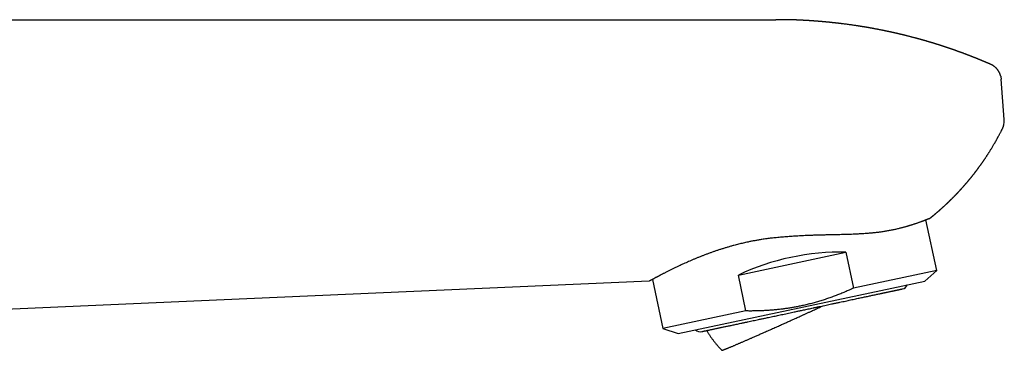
# Model space of a CAD drawing. Header units: millimetres. Extents: x 8 to 613, y 12 to 425.
# Tile 35 of 35: x 529 to 613, y 397 to 425. Entities that reach past the tile are written whole.
import ezdxf

# ---------------------------------------------------------------- set-up
doc = ezdxf.new("R2010")
doc.units = ezdxf.units.MM

msp = doc.modelspace()

# ---------------------------------------------------------------- linework, layer by layer
at = {"color": 7, "linetype": 'Continuous', "lineweight": 30}
for p, q in [((472.694, 425.483), (593.332, 425.483)), ((611.625, 421.689), (611.639, 421.683)), ((612.797, 416.992), (612.534, 420.423)), ((612.643, 416.207), (612.643, 416.207)), ((607.035, 404.132), (606.121, 408.43)), ((590.126, 403.724), (599.3, 405.674)), ((599.3, 405.674), (599.948, 402.626)), ((607.035, 404.132), (599.948, 402.626)), ((606.018, 403.217), (607.035, 404.132)), ((582.506, 403.207), (548.215, 401.71)), ((582.795, 403.365), (583.686, 399.17)), ((584.988, 398.747), (606.018, 403.217)), ((590.773, 400.676), (590.126, 403.724)), ((548.215, 401.71), (518.048, 400.393)), ((590.773, 400.676), (583.686, 399.17)), ((583.686, 399.17), (584.988, 398.747))]:
    msp.add_line(p, q, dxfattribs=at)
for centre, start, end in [((603.989, 403.143), 282, 336.31467), ((586.871, 399.505), 227.68533, 282)]:
    msp.add_arc(centre, 0.6, start, end, dxfattribs=at)
msp.add_ellipse((596.03, 398.501), major_axis=(11.674, 2.481), ratio=0.57735, start_param=1.16697, end_param=1.974622, dxfattribs=at)
for points, knots in [([(611.635, 421.687), (611.626, 421.69), (611.604, 421.7), (611.568, 421.716), (611.526, 421.734), (611.481, 421.753), (611.44, 421.771), (611.404, 421.786), (611.374, 421.799), (611.344, 421.812), (611.313, 421.825), (611.279, 421.839), (611.246, 421.854), (611.211, 421.869), (611.172, 421.885), (611.133, 421.901), (611.09, 421.919), (611.047, 421.937), (610.999, 421.957), (610.955, 421.976), (610.911, 421.994), (610.872, 422.01), (610.831, 422.027), (610.791, 422.043), (610.749, 422.061), (610.711, 422.076), (610.677, 422.09), (610.646, 422.103), (610.613, 422.116), (610.577, 422.13), (610.542, 422.144), (610.508, 422.158), (610.479, 422.17), (610.451, 422.181), (610.422, 422.193), (610.39, 422.205), (610.361, 422.217), (610.338, 422.226), (610.322, 422.233), (610.306, 422.239), (610.288, 422.246), (610.27, 422.253), (610.253, 422.26), (610.232, 422.268), (610.204, 422.279), (610.171, 422.292), (610.134, 422.307), (610.098, 422.321), (610.062, 422.335), (610.029, 422.348), (609.999, 422.359), (609.97, 422.371), (609.94, 422.382), (609.901, 422.397), (609.854, 422.416), (609.799, 422.437), (609.747, 422.457), (609.693, 422.477), (609.637, 422.499), (609.579, 422.52), (609.52, 422.543), (609.465, 422.563), (609.412, 422.583), (609.361, 422.602), (609.31, 422.621), (609.267, 422.637), (609.235, 422.649), (609.212, 422.657), (609.19, 422.665), (609.167, 422.674), (609.144, 422.683), (609.12, 422.691), (609.097, 422.7), (609.072, 422.709), (609.046, 422.718), (609.022, 422.727), (609.002, 422.734), (608.983, 422.741), (608.967, 422.747), (608.942, 422.756), (608.909, 422.768), (608.866, 422.783), (608.824, 422.798), (608.781, 422.814), (608.739, 422.829), (608.696, 422.844), (608.653, 422.859), (608.617, 422.872), (608.589, 422.882), (608.568, 422.889), (608.545, 422.897), (608.524, 422.905), (608.504, 422.912), (608.486, 422.918), (608.465, 422.925), (608.444, 422.932), (608.425, 422.939), (608.407, 422.946), (608.387, 422.952), (608.36, 422.962), (608.326, 422.974), (608.285, 422.988), (608.241, 423.003), (608.199, 423.017), (608.157, 423.031), (608.118, 423.045), (608.075, 423.059), (608.033, 423.074), (607.986, 423.089), (607.94, 423.105), (607.888, 423.122), (607.843, 423.137), (607.802, 423.151), (607.768, 423.162), (607.734, 423.173), (607.7, 423.185), (607.666, 423.196), (607.629, 423.208), (607.594, 423.219), (607.559, 423.231), (607.525, 423.242), (607.489, 423.254), (607.453, 423.265), (607.417, 423.277), (607.383, 423.288), (607.353, 423.297), (607.327, 423.306), (607.305, 423.313), (607.285, 423.319), (607.267, 423.325), (607.249, 423.33), (607.229, 423.337), (607.21, 423.343), (607.193, 423.348), (607.176, 423.354), (607.158, 423.359), (607.138, 423.366), (607.118, 423.372), (607.099, 423.378), (607.08, 423.384), (607.058, 423.391), (607.038, 423.397), (607.019, 423.403), (607, 423.409), (606.978, 423.416), (606.956, 423.423), (606.935, 423.429), (606.913, 423.436), (606.891, 423.443), (606.869, 423.449), (606.85, 423.455), (606.831, 423.461), (606.811, 423.467), (606.791, 423.473), (606.773, 423.479), (606.756, 423.484), (606.739, 423.489), (606.719, 423.495), (606.7, 423.501), (606.681, 423.507), (606.661, 423.513), (606.638, 423.52), (606.615, 423.527), (606.592, 423.534), (606.569, 423.541), (606.543, 423.549), (606.518, 423.556), (606.494, 423.563), (606.469, 423.571), (606.443, 423.579), (606.418, 423.586), (606.393, 423.593), (606.357, 423.604), (606.312, 423.617), (606.258, 423.633), (606.202, 423.649), (606.15, 423.665), (606.101, 423.679), (606.051, 423.693), (606.004, 423.707), (605.958, 423.72), (605.918, 423.731), (605.876, 423.743), (605.835, 423.755), (605.794, 423.766), (605.755, 423.777), (605.717, 423.788), (605.678, 423.799), (605.641, 423.809), (605.601, 423.82), (605.564, 423.831), (605.524, 423.842), (605.487, 423.852), (605.447, 423.863), (605.408, 423.873), (605.365, 423.885), (605.325, 423.896), (605.285, 423.906), (605.25, 423.916), (605.214, 423.926), (605.177, 423.935), (605.142, 423.945), (605.083, 423.96), (605.002, 423.982), (604.898, 424.009), (604.794, 424.036), (604.688, 424.063), (604.582, 424.09), (604.499, 424.111), (604.44, 424.125), (604.405, 424.134), (604.371, 424.142), (604.336, 424.151), (604.303, 424.159), (604.27, 424.167), (604.239, 424.175), (604.212, 424.181), (604.189, 424.187), (604.169, 424.192), (604.148, 424.197), (604.127, 424.202), (604.108, 424.207), (604.089, 424.211), (604.067, 424.216), (604.046, 424.221), (604.028, 424.226), (604.01, 424.23), (603.991, 424.234), (603.971, 424.239), (603.952, 424.244), (603.935, 424.248), (603.917, 424.252), (603.897, 424.257), (603.876, 424.262), (603.856, 424.266), (603.838, 424.271), (603.817, 424.276), (603.789, 424.282), (603.755, 424.29), (603.716, 424.299), (603.679, 424.308), (603.641, 424.316), (603.603, 424.325), (603.558, 424.336), (603.513, 424.346), (603.465, 424.357), (603.419, 424.367), (603.371, 424.378), (603.324, 424.388), (603.282, 424.398), (603.244, 424.406), (603.21, 424.414), (603.177, 424.421), (603.142, 424.429), (603.109, 424.436), (603.075, 424.443), (603.04, 424.451), (603.008, 424.458), (602.977, 424.464), (602.946, 424.471), (602.916, 424.477), (602.885, 424.484), (602.854, 424.491), (602.822, 424.497), (602.785, 424.505), (602.747, 424.513), (602.704, 424.522), (602.663, 424.531), (602.62, 424.54), (602.579, 424.548), (602.533, 424.557), (602.487, 424.567), (602.437, 424.577), (602.389, 424.587), (602.326, 424.599), (602.25, 424.615), (602.159, 424.632), (602.069, 424.65), (601.978, 424.668), (601.885, 424.685), (601.789, 424.703), (601.714, 424.717), (601.662, 424.727), (601.636, 424.732), (601.611, 424.736), (601.584, 424.741), (601.558, 424.746), (601.526, 424.752), (601.49, 424.758), (601.448, 424.766), (601.405, 424.774), (601.364, 424.781), (601.32, 424.789), (601.286, 424.795), (601.257, 424.8), (601.236, 424.804), (601.213, 424.808), (601.188, 424.812), (601.16, 424.817), (601.134, 424.821), (601.105, 424.826), (601.075, 424.831), (601.043, 424.837), (601.009, 424.843), (600.977, 424.848), (600.943, 424.854), (600.91, 424.859), (600.879, 424.864), (600.851, 424.869), (600.825, 424.873), (600.798, 424.878), (600.772, 424.882), (600.747, 424.886), (600.71, 424.892), (600.661, 424.9), (600.602, 424.91), (600.542, 424.919), (600.483, 424.929), (600.424, 424.938), (600.361, 424.948), (600.294, 424.958), (600.224, 424.969), (600.154, 424.979), (600.053, 424.994), (599.922, 425.014), (599.76, 425.037), (599.597, 425.059), (599.435, 425.081), (599.208, 425.111), (599.023, 425.134), (598.88, 425.152), (598.845, 425.156), (598.81, 425.16), (598.774, 425.164), (598.741, 425.168), (598.707, 425.172), (598.674, 425.176), (598.644, 425.18), (598.617, 425.183), (598.592, 425.186), (598.566, 425.189), (598.542, 425.191), (598.519, 425.194), (598.494, 425.197), (598.468, 425.2), (598.442, 425.203), (598.414, 425.206), (598.383, 425.209), (598.351, 425.213), (598.321, 425.216), (598.286, 425.22), (598.253, 425.223), (598.216, 425.227), (598.178, 425.231), (598.138, 425.235), (598.098, 425.24), (598.061, 425.244), (598.03, 425.247), (598.004, 425.249), (597.982, 425.252), (597.959, 425.254), (597.937, 425.256), (597.916, 425.258), (597.894, 425.261), (597.87, 425.263), (597.848, 425.265), (597.823, 425.268), (597.799, 425.27), (597.775, 425.272), (597.754, 425.274), (597.735, 425.276), (597.715, 425.278), (597.697, 425.28), (597.681, 425.281), (597.667, 425.283), (597.652, 425.284), (597.634, 425.286), (597.617, 425.288), (597.602, 425.289), (597.589, 425.29), (597.576, 425.291), (597.561, 425.293), (597.543, 425.295), (597.525, 425.296), (597.509, 425.298), (597.496, 425.299), (597.482, 425.3), (597.466, 425.302), (597.448, 425.303), (597.431, 425.305), (597.417, 425.306), (597.401, 425.308), (597.382, 425.309), (597.359, 425.311), (597.336, 425.313), (597.315, 425.315), (597.294, 425.317), (597.271, 425.319), (597.248, 425.321), (597.227, 425.323), (597.207, 425.325), (597.184, 425.327), (597.161, 425.329), (597.14, 425.33), (597.12, 425.332), (597.098, 425.334), (597.074, 425.336), (597.052, 425.338), (597.033, 425.34), (597.01, 425.341), (596.988, 425.343), (596.968, 425.345), (596.953, 425.346), (596.938, 425.347), (596.921, 425.349), (596.902, 425.35), (596.884, 425.352), (596.87, 425.353), (596.858, 425.354), (596.847, 425.355), (596.833, 425.356), (596.816, 425.357), (596.797, 425.359), (596.779, 425.36), (596.764, 425.361), (596.743, 425.363), (596.715, 425.365), (596.682, 425.367), (596.65, 425.37), (596.617, 425.372), (596.584, 425.375), (596.556, 425.377), (596.531, 425.379), (596.507, 425.38), (596.484, 425.382), (596.464, 425.383), (596.444, 425.385), (596.42, 425.386), (596.391, 425.388), (596.358, 425.391), (596.319, 425.393), (596.28, 425.396), (596.24, 425.399), (596.202, 425.401), (596.163, 425.404), (596.13, 425.406), (596.103, 425.408), (596.083, 425.409), (596.066, 425.41), (596.051, 425.411), (596.034, 425.412), (596.013, 425.413), (595.99, 425.415), (595.969, 425.416), (595.949, 425.417), (595.929, 425.418), (595.905, 425.42), (595.882, 425.421), (595.861, 425.422), (595.844, 425.423), (595.827, 425.424), (595.808, 425.425), (595.788, 425.427), (595.758, 425.428), (595.717, 425.43), (595.663, 425.433), (595.606, 425.436), (595.551, 425.439), (595.498, 425.442), (595.447, 425.444), (595.402, 425.446), (595.357, 425.448), (595.315, 425.45), (595.268, 425.452), (595.232, 425.454), (595.205, 425.455), (595.187, 425.456), (595.168, 425.457), (595.151, 425.457), (595.135, 425.458), (595.118, 425.459), (595.098, 425.459), (595.078, 425.46), (595.06, 425.461), (595.044, 425.461), (595.024, 425.462), (595.002, 425.463), (594.978, 425.464), (594.954, 425.465), (594.929, 425.465), (594.904, 425.466), (594.88, 425.467), (594.855, 425.468), (594.829, 425.469), (594.807, 425.469), (594.785, 425.47), (594.762, 425.471), (594.738, 425.471), (594.716, 425.472), (594.695, 425.473), (594.672, 425.473), (594.644, 425.474), (594.61, 425.475), (594.572, 425.476), (594.53, 425.477), (594.492, 425.477), (594.451, 425.478), (594.413, 425.479), (594.366, 425.48), (594.314, 425.481), (594.259, 425.482), (594.206, 425.482), (594.152, 425.483), (594.108, 425.483), (594.078, 425.484), (594.064, 425.484), (594.049, 425.484), (594.032, 425.484), (594.013, 425.484), (593.995, 425.484), (593.98, 425.484), (593.965, 425.484), (593.946, 425.484), (593.925, 425.485), (593.904, 425.485), (593.877, 425.485), (593.841, 425.485), (593.795, 425.485), (593.748, 425.485), (593.703, 425.485), (593.655, 425.484), (593.619, 425.484), (593.593, 425.484), (593.577, 425.484), (593.558, 425.484), (593.538, 425.484), (593.52, 425.484), (593.504, 425.483), (593.49, 425.483), (593.474, 425.483), (593.455, 425.483), (593.437, 425.483), (593.42, 425.483), (593.407, 425.482), (593.388, 425.482), (593.36, 425.482), (593.337, 425.481), (593.324, 425.481)], [0, 0, 0, 0, 0.0015229, 0.0038301, 0.0062329, 0.008785, 0.0115669, 0.0134112, 0.0150319, 0.0167796, 0.0185194, 0.0205502, 0.0225346, 0.0242664, 0.0266885, 0.0291382, 0.0310889, 0.034025, 0.0366249, 0.0393929, 0.0415965, 0.0441992, 0.0461582, 0.0486653, 0.0509574, 0.0535065, 0.0550842, 0.0568526, 0.0589285, 0.0607203, 0.0630498, 0.0648743, 0.0664955, 0.0680423, 0.0696679, 0.0715158, 0.0735305, 0.0746419, 0.0754901, 0.0763088, 0.0773454, 0.0785013, 0.0794754, 0.0802811, 0.0821511, 0.0841852, 0.0860181, 0.08838, 0.0904457, 0.0921396, 0.0939077, 0.0956214, 0.0971674, 0.0989312, 0.1023273, 0.1051695, 0.1083276, 0.1112763, 0.114398, 0.1178009, 0.1211493, 0.124484, 0.1271685, 0.1301386, 0.1332164, 0.1358663, 0.1373516, 0.1386889, 0.1397506, 0.1410548, 0.1425696, 0.1437953, 0.1450366, 0.1464695, 0.1480361, 0.149397, 0.1505547, 0.1515716, 0.1524725, 0.1533298, 0.1558258, 0.1580912, 0.1605993, 0.1629288, 0.1653689, 0.1677689, 0.1701384, 0.1726302, 0.1737708, 0.1749152, 0.1762455, 0.1775577, 0.1785778, 0.1795366, 0.1806945, 0.1820101, 0.1830459, 0.1839533, 0.1851078, 0.1864073, 0.1884258, 0.1909202, 0.1932765, 0.1958518, 0.1979256, 0.200367, 0.2024752, 0.2051626, 0.207429, 0.2103012, 0.2129041, 0.2161037, 0.2179131, 0.2198534, 0.2218177, 0.2235792, 0.2254854, 0.2275944, 0.22969, 0.231423, 0.233406, 0.2354732, 0.2374027, 0.2393713, 0.2414715, 0.2432123, 0.2443931, 0.245713, 0.2468533, 0.2477387, 0.2487064, 0.2499188, 0.2510544, 0.2519724, 0.2527893, 0.2538083, 0.2550049, 0.2561625, 0.2570772, 0.2581388, 0.2594533, 0.2606453, 0.2615765, 0.2625949, 0.2638669, 0.2651492, 0.2662938, 0.2674344, 0.268713, 0.2699919, 0.2710189, 0.2719464, 0.2731317, 0.2743273, 0.2753271, 0.2761396, 0.2770867, 0.2782514, 0.2793818, 0.2802934, 0.2813568, 0.2827508, 0.284155, 0.2852261, 0.2864707, 0.2880677, 0.2894783, 0.2906174, 0.292108, 0.2936414, 0.2949319, 0.2963127, 0.2978169, 0.3007935, 0.3038612, 0.3068073, 0.3099644, 0.3124592, 0.3150764, 0.3181471, 0.3202516, 0.3226558, 0.3248007, 0.3272413, 0.3294172, 0.331606, 0.3337223, 0.3357214, 0.3380248, 0.3399012, 0.3422822, 0.3441074, 0.3465014, 0.3483669, 0.3507469, 0.3528992, 0.3555245, 0.3574087, 0.3593536, 0.3614461, 0.3632726, 0.3653788, 0.367263, 0.3729717, 0.3786983, 0.3843848, 0.3900792, 0.396122, 0.4018804, 0.4037201, 0.4057243, 0.4075541, 0.409385, 0.4114755, 0.4129919, 0.4147771, 0.4165167, 0.4174266, 0.4184777, 0.4197767, 0.420968, 0.4219053, 0.422894, 0.4241369, 0.4253718, 0.4263492, 0.4271896, 0.4282428, 0.4294446, 0.4304753, 0.4313083, 0.4322403, 0.4333892, 0.4346608, 0.4356652, 0.4365927, 0.4377623, 0.4390707, 0.4411339, 0.4433547, 0.4454157, 0.4472078, 0.4494603, 0.4517163, 0.4545281, 0.4568649, 0.4595571, 0.4620226, 0.4645735, 0.4672184, 0.4690248, 0.4706932, 0.4728039, 0.4743877, 0.4763619, 0.4782588, 0.479872, 0.4819936, 0.4834623, 0.4850645, 0.4869624, 0.4883796, 0.4900995, 0.4920317, 0.4936168, 0.4961186, 0.4981736, 0.5006407, 0.5027476, 0.5051596, 0.5073216, 0.5101244, 0.5126355, 0.5154947, 0.5179982, 0.5228826, 0.5277831, 0.5326869, 0.5375847, 0.5424757, 0.5478211, 0.5531556, 0.5546244, 0.5560962, 0.5573857, 0.5587811, 0.5603255, 0.5616697, 0.5638876, 0.5662592, 0.5684027, 0.570848, 0.5729193, 0.5754322, 0.5764329, 0.5775293, 0.5788507, 0.5802293, 0.5816022, 0.5832216, 0.5845436, 0.5861901, 0.5881181, 0.5896808, 0.5916499, 0.5934041, 0.5950648, 0.5970448, 0.5983498, 0.5996623, 0.6012111, 0.6026286, 0.6038898, 0.6053501, 0.6085029, 0.6118203, 0.614925, 0.6180882, 0.6213747, 0.6244974, 0.6282283, 0.6320229, 0.6358201, 0.6395633, 0.6482299, 0.6569256, 0.6656306, 0.6743268, 0.6830156, 0.7021339, 0.7040078, 0.7058835, 0.7077676, 0.7096389, 0.7115677, 0.7131077, 0.7150469, 0.7169481, 0.7179449, 0.7193252, 0.7209948, 0.7220845, 0.7231204, 0.7246963, 0.7261143, 0.7272188, 0.7289974, 0.7306023, 0.7321409, 0.7341425, 0.7354562, 0.7376981, 0.7395059, 0.7412953, 0.7438893, 0.7458436, 0.7477322, 0.7498672, 0.7507759, 0.7519008, 0.753321, 0.7544672, 0.7554575, 0.7567129, 0.7580097, 0.7591982, 0.760361, 0.7618912, 0.763167, 0.7642091, 0.7651202, 0.7663261, 0.767341, 0.7681006, 0.768782, 0.7695408, 0.7705881, 0.771601, 0.7723727, 0.772986, 0.7736426, 0.7744242, 0.7754641, 0.7765175, 0.777289, 0.7779414, 0.7786548, 0.7794997, 0.7805176, 0.7814756, 0.7821911, 0.7828516, 0.7839388, 0.7853038, 0.7865958, 0.7875449, 0.7886208, 0.7899388, 0.7912795, 0.7922485, 0.7932947, 0.7945711, 0.7959393, 0.7969343, 0.7979136, 0.7990956, 0.8005394, 0.8016395, 0.802588, 0.8037107, 0.8051849, 0.8061745, 0.806906, 0.8076403, 0.8085021, 0.8096794, 0.8106482, 0.8113696, 0.8119491, 0.8125274, 0.8131832, 0.8140824, 0.815294, 0.8162229, 0.8169576, 0.8176575, 0.8195588, 0.821438, 0.8228843, 0.8247687, 0.8266554, 0.8281258, 0.8292946, 0.8306497, 0.8319476, 0.8329054, 0.8338964, 0.8351991, 0.8367021, 0.8384271, 0.8405804, 0.8428248, 0.8446221, 0.8469767, 0.8489578, 0.8509013, 0.8521497, 0.8532709, 0.854073, 0.8548234, 0.8556728, 0.8568338, 0.858195, 0.8593077, 0.8602511, 0.8613122, 0.8625815, 0.8639656, 0.865058, 0.8659507, 0.8666895, 0.8677147, 0.8689519, 0.8698941, 0.8724533, 0.8754983, 0.8786158, 0.8815432, 0.8843321, 0.8871468, 0.8896208, 0.8915754, 0.8942378, 0.8964044, 0.8990945, 0.8999066, 0.9008738, 0.9018901, 0.9028769, 0.9036682, 0.9044872, 0.9056263, 0.906801, 0.9076795, 0.9084914, 0.9094391, 0.9107529, 0.9121109, 0.9132236, 0.9146178, 0.9160519, 0.9171739, 0.918543, 0.9200957, 0.9212303, 0.9221514, 0.9234899, 0.9249719, 0.9259472, 0.9270226, 0.9282922, 0.929619, 0.931497, 0.933848, 0.9356327, 0.9382061, 0.9399584, 0.9421929, 0.9442642, 0.947478, 0.9504541, 0.9529636, 0.9559245, 0.9591235, 0.9599878, 0.9607089, 0.9613899, 0.9622863, 0.9634364, 0.9644259, 0.9651464, 0.9659156, 0.966817, 0.968075, 0.9693162, 0.9701701, 0.9724495, 0.9750909, 0.9773721, 0.9800266, 0.9822758, 0.9849796, 0.9857168, 0.9865368, 0.9875298, 0.9887126, 0.9897049, 0.9904457, 0.991201, 0.9919853, 0.9929935, 0.994109, 0.9949696, 0.9956267, 0.9962813, 0.997987, 1, 1, 1, 1]), ([(612.495, 420.665), (612.495, 420.665), (612.491, 420.682), (612.482, 420.717), (612.466, 420.769), (612.448, 420.822), (612.428, 420.874), (612.406, 420.926), (612.382, 420.976), (612.356, 421.026), (612.328, 421.074), (612.299, 421.122), (612.269, 421.167), (612.236, 421.212), (612.203, 421.255), (612.168, 421.296), (612.132, 421.336), (612.095, 421.375), (612.056, 421.411), (612.017, 421.446), (611.977, 421.48), (611.937, 421.511), (611.897, 421.54), (611.857, 421.567), (611.817, 421.592), (611.776, 421.616), (611.735, 421.639), (611.694, 421.659), (611.661, 421.675), (611.641, 421.684), (611.634, 421.686)], [0, 0, 0, 0, 0.000153, 0.038596, 0.078131, 0.118223, 0.158525, 0.198829, 0.239023, 0.279049, 0.31888, 0.358501, 0.397908, 0.437099, 0.47607, 0.514816, 0.553331, 0.591604, 0.629619, 0.667348, 0.704758, 0.741796, 0.778068, 0.811485, 0.84709, 0.882192, 0.916786, 0.950794, 0.984139, 1, 1, 1, 1]), ([(612.495, 420.665), (612.495, 420.663), (612.504, 420.631), (612.516, 420.567), (612.528, 420.488), (612.532, 420.44), (612.534, 420.423)], [0, 0, 0, 0, 0.021545, 0.410396, 0.798853, 1, 1, 1, 1]), ([(612.643, 416.207), (612.647, 416.213), (612.658, 416.235), (612.675, 416.273), (612.695, 416.321), (612.713, 416.369), (612.73, 416.417), (612.744, 416.466), (612.756, 416.511), (612.763, 416.541), (612.766, 416.554)], [0, 0, 0, 0, 0.058482, 0.199059, 0.338907, 0.477958, 0.616123, 0.753286, 0.889291, 1, 1, 1, 1]), ([(612.764, 416.554), (612.768, 416.566), (612.789, 416.642), (612.803, 416.79), (612.799, 416.925), (612.797, 416.992)], [0, 0, 0, 0, 0.081497, 0.540749, 1, 1, 1, 1]), ([(606.418, 408.541), (606.425, 408.546), (606.436, 408.555), (606.451, 408.567), (606.465, 408.578), (606.481, 408.591), (606.5, 408.605), (606.519, 408.621), (606.536, 408.635), (606.55, 408.646), (606.563, 408.656), (606.575, 408.666), (606.591, 408.679), (606.609, 408.694), (606.628, 408.709), (606.644, 408.722), (606.658, 408.733), (606.671, 408.744), (606.686, 408.756), (606.705, 408.772), (606.726, 408.789), (606.746, 408.805), (606.763, 408.819), (606.78, 408.834), (606.8, 408.85), (606.821, 408.867), (606.842, 408.885), (606.86, 408.9), (606.878, 408.915), (606.897, 408.93), (606.919, 408.949), (606.942, 408.969), (606.965, 408.988), (606.989, 409.008), (607.014, 409.03), (607.039, 409.051), (607.062, 409.07), (607.083, 409.089), (607.108, 409.11), (607.133, 409.132), (607.157, 409.152), (607.178, 409.17), (607.196, 409.187), (607.215, 409.203), (607.234, 409.219), (607.255, 409.238), (607.278, 409.258), (607.299, 409.277), (607.317, 409.293), (607.333, 409.306), (607.348, 409.32), (607.364, 409.334), (607.382, 409.35), (607.402, 409.367), (607.422, 409.385), (607.439, 409.401), (607.462, 409.421), (607.496, 409.451), (607.537, 409.488), (607.58, 409.526), (607.622, 409.565), (607.665, 409.603), (607.706, 409.641), (607.739, 409.671), (607.769, 409.699), (607.797, 409.725), (607.827, 409.753), (607.855, 409.779), (607.881, 409.803), (607.903, 409.824), (607.925, 409.845), (607.949, 409.867), (607.974, 409.89), (607.999, 409.914), (608.024, 409.938), (608.046, 409.959), (608.067, 409.979), (608.085, 409.997), (608.105, 410.015), (608.127, 410.037), (608.153, 410.062), (608.181, 410.089), (608.208, 410.116), (608.232, 410.139), (608.252, 410.158), (608.27, 410.177), (608.29, 410.196), (608.312, 410.218), (608.336, 410.242), (608.361, 410.266), (608.385, 410.29), (608.407, 410.312), (608.426, 410.332), (608.445, 410.351), (608.464, 410.37), (608.483, 410.389), (608.503, 410.409), (608.523, 410.43), (608.545, 410.452), (608.567, 410.474), (608.589, 410.497), (608.611, 410.519), (608.634, 410.543), (608.658, 410.568), (608.683, 410.594), (608.707, 410.619), (608.727, 410.64), (608.746, 410.66), (608.763, 410.678), (608.782, 410.698), (608.804, 410.721), (608.83, 410.748), (608.857, 410.777), (608.883, 410.804), (608.906, 410.829), (608.927, 410.852), (608.948, 410.874), (608.971, 410.899), (608.995, 410.924), (609.018, 410.95), (609.04, 410.973), (609.06, 410.995), (609.077, 411.014), (609.096, 411.035), (609.118, 411.059), (609.145, 411.088), (609.174, 411.121), (609.205, 411.155), (609.234, 411.187), (609.261, 411.218), (609.287, 411.247), (609.315, 411.278), (609.346, 411.313), (609.379, 411.35), (609.411, 411.387), (609.44, 411.42), (609.467, 411.45), (609.492, 411.479), (609.518, 411.51), (609.547, 411.543), (609.577, 411.578), (609.606, 411.612), (609.633, 411.643), (609.657, 411.672), (609.681, 411.7), (609.706, 411.73), (609.734, 411.763), (609.763, 411.798), (609.791, 411.832), (609.815, 411.86), (609.835, 411.884), (609.854, 411.907), (609.872, 411.929), (609.891, 411.952), (609.912, 411.979), (609.938, 412.01), (609.967, 412.045), (609.995, 412.081), (610.022, 412.114), (610.046, 412.144), (610.07, 412.173), (610.096, 412.207), (610.128, 412.246), (610.165, 412.293), (610.203, 412.342), (610.238, 412.387), (610.268, 412.426), (610.294, 412.459), (610.32, 412.493), (610.345, 412.526), (610.369, 412.558), (610.393, 412.588), (610.416, 412.619), (610.44, 412.65), (610.463, 412.682), (610.489, 412.715), (610.514, 412.75), (610.54, 412.785), (610.565, 412.818), (610.59, 412.852), (610.615, 412.886), (610.642, 412.922), (610.67, 412.961), (610.699, 413.001), (610.729, 413.042), (610.758, 413.083), (610.787, 413.123), (610.815, 413.163), (610.844, 413.204), (610.875, 413.248), (610.911, 413.299), (610.95, 413.354), (610.988, 413.41), (611.025, 413.463), (611.062, 413.517), (611.099, 413.571), (611.139, 413.631), (611.184, 413.697), (611.232, 413.769), (611.278, 413.839), (611.322, 413.907), (611.365, 413.973), (611.408, 414.039), (611.451, 414.106), (611.494, 414.174), (611.539, 414.244), (611.584, 414.317), (611.638, 414.402), (611.698, 414.5), (611.764, 414.609), (611.828, 414.716), (611.891, 414.822), (611.953, 414.928), (612.021, 415.046), (612.094, 415.174), (612.154, 415.282), (612.196, 415.357), (612.219, 415.399), (612.241, 415.44), (612.264, 415.482), (612.295, 415.539), (612.334, 415.612), (612.381, 415.699), (612.427, 415.786), (612.474, 415.875), (612.521, 415.967), (612.564, 416.049), (612.599, 416.119), (612.624, 416.168), (612.638, 416.197), (612.643, 416.207)], [0, 0, 0, 0, 0.002453, 0.00416, 0.005932, 0.007956, 0.010316, 0.013006, 0.015336, 0.016994, 0.018518, 0.020089, 0.021993, 0.024469, 0.0272, 0.029263, 0.030896, 0.032527, 0.034359, 0.036781, 0.039914, 0.042429, 0.04459, 0.046635, 0.04926, 0.052262, 0.054981, 0.05734, 0.059432, 0.061952, 0.064819, 0.068344, 0.071117, 0.074049, 0.07766, 0.081198, 0.083909, 0.086733, 0.089885, 0.093495, 0.096708, 0.099441, 0.101858, 0.104257, 0.106643, 0.109565, 0.112742, 0.115781, 0.118061, 0.120054, 0.122069, 0.12414, 0.126503, 0.129261, 0.132114, 0.134438, 0.136425, 0.141332, 0.148049, 0.153243, 0.158525, 0.165336, 0.170475, 0.175421, 0.178895, 0.182868, 0.187059, 0.19114, 0.194484, 0.197504, 0.200485, 0.203641, 0.207258, 0.210724, 0.214257, 0.2175, 0.220197, 0.222742, 0.22525, 0.228351, 0.231983, 0.236113, 0.240255, 0.243402, 0.24603, 0.248638, 0.25137, 0.254411, 0.257859, 0.261571, 0.265033, 0.268085, 0.270763, 0.273438, 0.276208, 0.278722, 0.281651, 0.284641, 0.287511, 0.290989, 0.294079, 0.297076, 0.300314, 0.304088, 0.307643, 0.311201, 0.314209, 0.316717, 0.319208, 0.321741, 0.32502, 0.328807, 0.332952, 0.336936, 0.340203, 0.343214, 0.346232, 0.349533, 0.353385, 0.356666, 0.359973, 0.362968, 0.365451, 0.367856, 0.371428, 0.375246, 0.379753, 0.38464, 0.389119, 0.392962, 0.396885, 0.40089, 0.405583, 0.410804, 0.415932, 0.420229, 0.424211, 0.42787, 0.43181, 0.436356, 0.441166, 0.445755, 0.449767, 0.453446, 0.457125, 0.460923, 0.465242, 0.470035, 0.474824, 0.478298, 0.481303, 0.484222, 0.487137, 0.49005, 0.493101, 0.497405, 0.502122, 0.506844, 0.511218, 0.51491, 0.518593, 0.522361, 0.527792, 0.533927, 0.540256, 0.546507, 0.550947, 0.555154, 0.559364, 0.563573, 0.567771, 0.571332, 0.575238, 0.579217, 0.58322, 0.587173, 0.591891, 0.596108, 0.600295, 0.604483, 0.608647, 0.613119, 0.618032, 0.623063, 0.628016, 0.633297, 0.638185, 0.643062, 0.647921, 0.653285, 0.659295, 0.666834, 0.673427, 0.679897, 0.686405, 0.692907, 0.69957, 0.708193, 0.716946, 0.725586, 0.733484, 0.741376, 0.749311, 0.757277, 0.76524, 0.77358, 0.782335, 0.791072, 0.804001, 0.816881, 0.82951, 0.841641, 0.853995, 0.866344, 0.882576, 0.898639, 0.903628, 0.908435, 0.912992, 0.917599, 0.922776, 0.932789, 0.942553, 0.952363, 0.962557, 0.972885, 0.983428, 0.990353, 0.996517, 1, 1, 1, 1]), ([(606.418, 408.541), (606.418, 408.541), (606.417, 408.54), (606.408, 408.537), (606.393, 408.531), (606.372, 408.524), (606.349, 408.516), (606.323, 408.506), (606.293, 408.496), (606.26, 408.483), (606.223, 408.469), (606.185, 408.455), (606.148, 408.44), (606.112, 408.427), (606.074, 408.412), (606.034, 408.397), (605.992, 408.381), (605.949, 408.364), (605.903, 408.347), (605.849, 408.326), (605.785, 408.302), (605.709, 408.275), (605.63, 408.246), (605.546, 408.215), (605.458, 408.184), (605.368, 408.153), (605.276, 408.121), (605.182, 408.089), (605.084, 408.057), (604.983, 408.024), (604.877, 407.991), (604.777, 407.96), (604.684, 407.931), (604.597, 407.905), (604.509, 407.88), (604.419, 407.854), (604.327, 407.828), (604.234, 407.802), (604.14, 407.777), (604.03, 407.748), (603.903, 407.716), (603.76, 407.681), (603.612, 407.647), (603.461, 407.613), (603.306, 407.58), (603.151, 407.549), (602.995, 407.519), (602.84, 407.491), (602.682, 407.464), (602.521, 407.438), (602.356, 407.414), (602.202, 407.392), (602.06, 407.374), (601.93, 407.358), (601.798, 407.342), (601.666, 407.328), (601.533, 407.314), (601.4, 407.302), (601.265, 407.29), (601.109, 407.277), (600.932, 407.264), (600.734, 407.251), (600.532, 407.239), (600.328, 407.228), (600.122, 407.218), (599.89, 407.208), (599.632, 407.198), (599.347, 407.189), (599.058, 407.181), (598.766, 407.174), (598.47, 407.167), (598.172, 407.161), (597.873, 407.155), (597.568, 407.149), (597.257, 407.141), (596.938, 407.133), (596.617, 407.123), (596.322, 407.113), (596.054, 407.102), (595.812, 407.092), (595.57, 407.08), (595.326, 407.068), (595.082, 407.054), (594.837, 407.039), (594.591, 407.023), (594.344, 407.005), (594.097, 406.985), (593.849, 406.964), (593.602, 406.942), (593.437, 406.927), (593.354, 406.919)], [0, 0, 0, 0, 0.007172, 0.021344, 0.035539, 0.049741, 0.06094, 0.07214, 0.083339, 0.094573, 0.105808, 0.117042, 0.125518, 0.133994, 0.142477, 0.15096, 0.159302, 0.167644, 0.175993, 0.184342, 0.196124, 0.207908, 0.21969, 0.231513, 0.243336, 0.255158, 0.266309, 0.277461, 0.288611, 0.299796, 0.310981, 0.322166, 0.330603, 0.339039, 0.347483, 0.355926, 0.364236, 0.372545, 0.380861, 0.389177, 0.400901, 0.412626, 0.42435, 0.436117, 0.447886, 0.459653, 0.470676, 0.481701, 0.492725, 0.503787, 0.514851, 0.525913, 0.534265, 0.542618, 0.550978, 0.559338, 0.567545, 0.575751, 0.583965, 0.592178, 0.603852, 0.615527, 0.6272, 0.638917, 0.650634, 0.662351, 0.677978, 0.693605, 0.709274, 0.724942, 0.740687, 0.756442, 0.77198, 0.787527, 0.803812, 0.820096, 0.836425, 0.852754, 0.864912, 0.877071, 0.889228, 0.901429, 0.913631, 0.925832, 0.93817, 0.950508, 0.962846, 0.97523, 0.987616, 1, 1, 1, 1]), ([(593.354, 406.919), (593.286, 406.912), (593.15, 406.899), (592.946, 406.876), (592.743, 406.852), (592.54, 406.826), (592.337, 406.797), (592.152, 406.77), (591.984, 406.743), (591.833, 406.718), (591.682, 406.692), (591.484, 406.656), (591.238, 406.61), (590.976, 406.556), (590.744, 406.505), (590.541, 406.46), (590.34, 406.412), (590.14, 406.363), (589.941, 406.312), (589.717, 406.253), (589.469, 406.184), (589.197, 406.106), (588.929, 406.025), (588.665, 405.942), (588.406, 405.858), (588.151, 405.772), (587.9, 405.685), (587.65, 405.595), (587.401, 405.503), (587.154, 405.409), (586.912, 405.314), (586.674, 405.219), (586.441, 405.124), (586.212, 405.028), (585.99, 404.932), (585.772, 404.837), (585.561, 404.743), (585.356, 404.65), (585.159, 404.559), (584.988, 404.479), (584.84, 404.409), (584.713, 404.349), (584.59, 404.289), (584.47, 404.231), (584.353, 404.173), (584.239, 404.117), (584.128, 404.062), (584.021, 404.008), (583.918, 403.955), (583.817, 403.904), (583.72, 403.854), (583.634, 403.81), (583.559, 403.771), (583.493, 403.736), (583.428, 403.703), (583.367, 403.67), (583.307, 403.639), (583.25, 403.609), (583.195, 403.58), (583.135, 403.548), (583.07, 403.513), (583.003, 403.477), (582.94, 403.443), (582.881, 403.412), (582.826, 403.382), (582.777, 403.355), (582.733, 403.331), (582.694, 403.31), (582.659, 403.291), (582.627, 403.273), (582.599, 403.258), (582.574, 403.245), (582.553, 403.233), (582.536, 403.224), (582.523, 403.216), (582.513, 403.211), (582.507, 403.208), (582.507, 403.208), (582.506, 403.207)], [0, 0, 0, 0, 0.0111536, 0.0223083, 0.0334619, 0.0446534, 0.0558459, 0.0670374, 0.0754852, 0.083933, 0.0923879, 0.1008429, 0.1174505, 0.1340716, 0.1458493, 0.1576282, 0.1694059, 0.1812249, 0.193045, 0.204864, 0.2215935, 0.2383231, 0.2551014, 0.2718798, 0.2886088, 0.3053378, 0.3221122, 0.3388867, 0.3563907, 0.3738947, 0.391448, 0.4090012, 0.4267652, 0.4445292, 0.4623428, 0.4801564, 0.4980636, 0.5159833, 0.5336405, 0.5513097, 0.5636993, 0.57609, 0.5884795, 0.6009069, 0.6133354, 0.6257627, 0.638202, 0.6506424, 0.6630816, 0.6755601, 0.6880396, 0.700518, 0.7099336, 0.7193491, 0.7287723, 0.7381956, 0.7474626, 0.7567296, 0.7660041, 0.7752786, 0.7883889, 0.8015004, 0.8146106, 0.8277696, 0.84093, 0.854089, 0.8661486, 0.8782093, 0.890269, 0.9023674, 0.914467, 0.9265654, 0.9387837, 0.9510031, 0.9632214, 0.9754806, 0.9877409, 1, 1, 1, 1]), ([(586.996, 398.918), (586.996, 398.918), (586.997, 398.918), (587.002, 398.919), (587.012, 398.921), (587.027, 398.925), (587.044, 398.928), (587.06, 398.932), (587.073, 398.935), (587.089, 398.938), (587.105, 398.941), (587.123, 398.945), (587.15, 398.951), (587.189, 398.959), (587.243, 398.971), (587.305, 398.984), (587.364, 398.996), (587.419, 399.008), (587.467, 399.018), (587.519, 399.029), (587.572, 399.041), (587.641, 399.055), (587.727, 399.073), (587.832, 399.096), (587.944, 399.12), (588.063, 399.145), (588.188, 399.171), (588.32, 399.199), (588.452, 399.228), (588.584, 399.256), (588.715, 399.283), (588.85, 399.312), (588.989, 399.342), (589.133, 399.372), (589.281, 399.404), (589.433, 399.436), (589.595, 399.47), (589.766, 399.507), (589.947, 399.545), (590.132, 399.585), (590.291, 399.618), (590.422, 399.646), (590.524, 399.668), (590.627, 399.69), (590.732, 399.712), (590.837, 399.734), (590.981, 399.765), (591.165, 399.804), (591.39, 399.852), (591.619, 399.901), (591.823, 399.944), (592, 399.982), (592.15, 400.014), (592.3, 400.046), (592.449, 400.077), (592.619, 400.113), (592.812, 400.154), (593.031, 400.201), (593.251, 400.248), (593.473, 400.295), (593.696, 400.342), (593.927, 400.391), (594.163, 400.442), (594.406, 400.493), (594.65, 400.545), (594.864, 400.59), (595.048, 400.63), (595.202, 400.662), (595.357, 400.695), (595.516, 400.729), (595.691, 400.766), (595.882, 400.807), (596.086, 400.85), (596.29, 400.893), (596.461, 400.93), (596.599, 400.959), (596.705, 400.982), (596.811, 401.004), (596.917, 401.027), (597.023, 401.049), (597.173, 401.081), (597.367, 401.122), (597.603, 401.173), (597.837, 401.222), (598.04, 401.266), (598.214, 401.302), (598.358, 401.333), (598.501, 401.364), (598.644, 401.394), (598.817, 401.431), (599.018, 401.473), (599.248, 401.522), (599.473, 401.57), (599.696, 401.617), (599.915, 401.664), (600.13, 401.71), (600.333, 401.753), (600.523, 401.793), (600.701, 401.831), (600.876, 401.868), (601.047, 401.905), (601.214, 401.94), (601.378, 401.975), (601.538, 402.009), (601.699, 402.043), (601.861, 402.078), (602.022, 402.112), (602.178, 402.145), (602.304, 402.172), (602.404, 402.193), (602.479, 402.209), (602.553, 402.225), (602.626, 402.24), (602.696, 402.255), (602.79, 402.275), (602.904, 402.299), (603.034, 402.327), (603.157, 402.353), (603.258, 402.375), (603.341, 402.392), (603.408, 402.406), (603.471, 402.42), (603.531, 402.433), (603.595, 402.446), (603.664, 402.461), (603.734, 402.476), (603.799, 402.49), (603.858, 402.502), (603.911, 402.513), (603.941, 402.52), (603.956, 402.523)], [0, 0, 0, 0, 0.004851, 0.012953, 0.021047, 0.029136, 0.037227, 0.041467, 0.045709, 0.049953, 0.054202, 0.058454, 0.062712, 0.072318, 0.081906, 0.091483, 0.101058, 0.107079, 0.113103, 0.119133, 0.125171, 0.131219, 0.14123, 0.151222, 0.161202, 0.17118, 0.181163, 0.191162, 0.201184, 0.209945, 0.218691, 0.227426, 0.236156, 0.244888, 0.253627, 0.262379, 0.271149, 0.280756, 0.290344, 0.299921, 0.309496, 0.314513, 0.319532, 0.324555, 0.329583, 0.334616, 0.339656, 0.349981, 0.360287, 0.370584, 0.380881, 0.387358, 0.393841, 0.400333, 0.406752, 0.412874, 0.42197, 0.431059, 0.440145, 0.449235, 0.458337, 0.467456, 0.477193, 0.486915, 0.49663, 0.506344, 0.512455, 0.518571, 0.524694, 0.530905, 0.537396, 0.545498, 0.553591, 0.561681, 0.569771, 0.574011, 0.578253, 0.582498, 0.586746, 0.590999, 0.595256, 0.604862, 0.61445, 0.624028, 0.633603, 0.639623, 0.645647, 0.651678, 0.657715, 0.663763, 0.673775, 0.683766, 0.693746, 0.703724, 0.713708, 0.723706, 0.733728, 0.74249, 0.751235, 0.75997, 0.7687, 0.777432, 0.786171, 0.794923, 0.803694, 0.8133, 0.822888, 0.832465, 0.84204, 0.847057, 0.852076, 0.857099, 0.862127, 0.86716, 0.872201, 0.882526, 0.892832, 0.903128, 0.913425, 0.919902, 0.926385, 0.932877, 0.939297, 0.94542, 0.954519, 0.963608, 0.972694, 0.981784, 0.990883, 1, 1, 1, 1]), ([(599.948, 402.626), (599.827, 402.571), (599.584, 402.46), (599.217, 402.301), (598.848, 402.148), (598.475, 402.002), (598.1, 401.862), (597.723, 401.729), (597.343, 401.604), (596.96, 401.485), (596.572, 401.374), (596.18, 401.271), (595.783, 401.175), (595.409, 401.094), (595.057, 401.024), (594.728, 400.965), (594.398, 400.911), (594.068, 400.863), (593.724, 400.82), (593.368, 400.781), (592.999, 400.747), (592.629, 400.72), (592.259, 400.699), (591.888, 400.684), (591.517, 400.676), (591.145, 400.672), (590.897, 400.675), (590.773, 400.676)], [0, 0, 0, 0, 0.042243, 0.084485, 0.126756, 0.16903, 0.2113, 0.253575, 0.295851, 0.338229, 0.380606, 0.423677, 0.466753, 0.509824, 0.545126, 0.580436, 0.615749, 0.65106, 0.686363, 0.725521, 0.76469, 0.803865, 0.843043, 0.882215, 0.921376, 0.960688, 1, 1, 1, 1]), ([(603.956, 402.523), (603.971, 402.526), (604.001, 402.533), (604.037, 402.54), (604.067, 402.547), (604.087, 402.551), (604.099, 402.553), (604.107, 402.555), (604.112, 402.556), (604.114, 402.557), (604.113, 402.556), (604.113, 402.556)], [0, 0, 0, 0, 0.149645, 0.299036, 0.448296, 0.597549, 0.691418, 0.785363, 0.879415, 0.974815, 1, 1, 1, 1]), ([(588.711, 397.33), (588.711, 397.33), (588.713, 397.328), (588.723, 397.329), (588.74, 397.332), (588.761, 397.338), (588.784, 397.345), (588.805, 397.352), (588.829, 397.36), (588.858, 397.371), (588.892, 397.383), (588.933, 397.398), (588.977, 397.415), (589.026, 397.434), (589.078, 397.455), (589.14, 397.479), (589.213, 397.509), (589.298, 397.543), (589.39, 397.581), (589.487, 397.621), (589.589, 397.664), (589.69, 397.707), (589.791, 397.749), (589.89, 397.791), (589.994, 397.836), (590.096, 397.879), (590.196, 397.922), (590.292, 397.963), (590.391, 398.006), (590.496, 398.051), (590.607, 398.099), (590.725, 398.151), (590.846, 398.203), (590.963, 398.254), (591.074, 398.302), (591.178, 398.348), (591.285, 398.395), (591.401, 398.446), (591.528, 398.502), (591.666, 398.562), (591.806, 398.624), (591.949, 398.687), (592.095, 398.752), (592.257, 398.824), (592.437, 398.903), (592.636, 398.992), (592.838, 399.081), (593.041, 399.172), (593.245, 399.263), (593.438, 399.349), (593.624, 399.433), (593.802, 399.512), (593.982, 399.593), (594.154, 399.67), (594.316, 399.743), (594.471, 399.813), (594.625, 399.882), (594.786, 399.955), (594.953, 400.03), (595.127, 400.109), (595.3, 400.187), (595.489, 400.273), (595.692, 400.365), (595.91, 400.464), (596.129, 400.563), (596.334, 400.656), (596.524, 400.743), (596.7, 400.823), (596.876, 400.903), (597.042, 400.979), (597.198, 401.051), (597.296, 401.095), (597.344, 401.118)], [0, 0, 0, 0, 0.0107704, 0.0285067, 0.0463087, 0.0641106, 0.0752113, 0.0863119, 0.0974286, 0.1085453, 0.1221633, 0.1357831, 0.1494011, 0.1630861, 0.1767729, 0.1904578, 0.2081942, 0.2259305, 0.2437324, 0.2615344, 0.2786837, 0.2958478, 0.3105548, 0.3252618, 0.3400061, 0.3547504, 0.3671253, 0.3795002, 0.3918973, 0.4042944, 0.4179455, 0.4315966, 0.4452775, 0.4589585, 0.4700591, 0.4811598, 0.4922765, 0.5033931, 0.5170111, 0.530631, 0.544249, 0.5579339, 0.5716207, 0.5853057, 0.603042, 0.6207784, 0.6385803, 0.6563822, 0.6735315, 0.6906956, 0.7054026, 0.7201096, 0.7348539, 0.7495982, 0.7619731, 0.774348, 0.7867451, 0.7991422, 0.8127933, 0.8264444, 0.8401254, 0.8538063, 0.8708194, 0.8878325, 0.9049035, 0.9219744, 0.935708, 0.9494416, 0.9632055, 0.9769695, 0.9884825, 1, 1, 1, 1]), ([(587.425, 399), (587.435, 398.984), (587.465, 398.933), (587.517, 398.848), (587.582, 398.745), (587.649, 398.641), (587.718, 398.539), (587.789, 398.436), (587.861, 398.335), (587.936, 398.234), (588.011, 398.133), (588.089, 398.034), (588.168, 397.935), (588.249, 397.838), (588.331, 397.741), (588.415, 397.645), (588.5, 397.551), (588.587, 397.457), (588.657, 397.384), (588.699, 397.342), (588.71, 397.33)], [0, 0, 0, 0, 0.026104, 0.083733, 0.141735, 0.200063, 0.25868, 0.317553, 0.376654, 0.435962, 0.495456, 0.55512, 0.614938, 0.674899, 0.73499, 0.795201, 0.855525, 0.915952, 0.976477, 1, 1, 1, 1])]:
    msp.add_open_spline(points, degree=3, knots=knots, dxfattribs=at)

doc.saveas('drawing.dxf')
